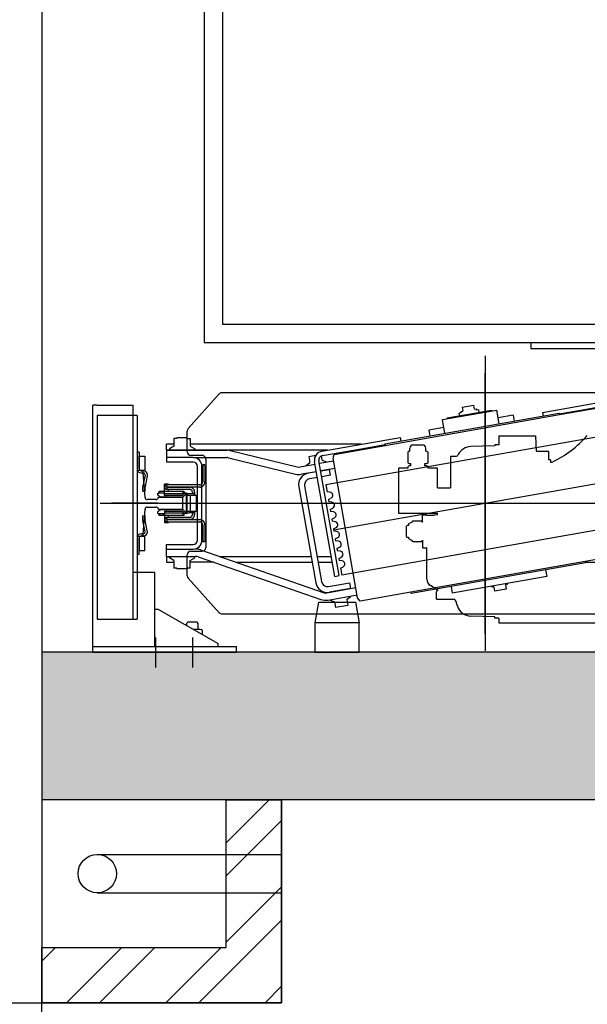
# Model space of a CAD drawing. Header units: millimetres. Extents: x 373037 to 682063, y 76092 to 274210.
# Tile 236 of 256: x 669846 to 670616, y 258030 to 259365. Entities that reach past the tile are written whole.
import ezdxf

# ---------------------------------------------------------------- set-up
doc = ezdxf.new("R2010")
doc.units = ezdxf.units.MM
doc.header["$LTSCALE"] = 100
doc.linetypes.add('ACDINTGL', pattern=[3, 2, -1])
doc.layers.add('PUDORYS', color=253, linetype='CONTINUOUS')

msp = doc.modelspace()

# ---------------------------------------------------------------- hatches: boundary and pattern name
at = {"layer": 'PUDORYS', "true_color": 0x939598}
h = msp.add_hatch(color=252, dxfattribs=at)
h.dxf.hatch_style = 1
h.paths.add_polyline_path([(671976.7, 258507.1), (669876.7, 258507.1), (669876.7, 258307.2), (671976.7, 258307.2)])

# ---------------------------------------------------------------- linework, layer by layer
at = {"layer": 'PUDORYS', "color": 252, "true_color": 0x939598}
for p, q in [((669876.6, 261357.2), (669876.6, 258107.2)), ((670096.6, 261127.2), (670096.6, 258927.2)), ((670121.6, 261102.2), (670121.6, 258952.2)), ((670121.6, 258952.2), (671771.6, 258952.2)), ((670096.6, 258927.2), (671771.6, 258927.2)), ((670539.6, 258926.5), (670539.6, 258919.2)), ((670539.6, 258919.2), (670872.1, 258919.2)), ((670477.6, 258909.2), (670477.6, 258509.2)), ((670117.1, 258857.5), (670074.9, 258810.6)), ((670834.4, 258859.2), (670120.9, 258859.2)), ((670555.4, 258832.5), (670661.8, 258851.3)), ((669951.6, 258842.2), (669945.6, 258842.2)), ((669945.6, 258515.2), (669945.6, 258842.2)), ((669951.6, 258842.2), (669999.6, 258842.2)), ((669999.6, 258842.2), (669999.6, 258615.2)), ((670446.5, 258839.6), (670462.3, 258842.4)), ((670446.5, 258839.6), (670447.5, 258833.9)), ((670463.3, 258836.7), (670462.3, 258842.4)), ((670578.3, 258829.5), (670647.2, 258841.6)), ((670607.6, 258835.7), (670662.8, 258845.4)), ((669951.6, 258828.2), (669951.6, 258552.2)), ((670005.6, 258828.2), (669951.6, 258828.2)), ((669999.6, 258828.2), (669999.6, 258552.2)), ((670005.6, 258828.2), (670005.6, 258552.2)), ((670341.6, 258789.8), (670577.9, 258831.4)), ((670341.9, 258787.8), (670578.3, 258829.5)), ((670420, 258822.9), (670492.9, 258835.7)), ((670426.3, 258824.5), (670425.9, 258823.9)), ((670486.4, 258835.1), (670426.3, 258824.5)), ((670445.3, 258831.9), (670442.4, 258831.4)), ((670443.1, 258827.4), (670442.4, 258831.4)), ((670445.1, 258833.5), (670447.5, 258833.9)), ((670445.3, 258831.9), (670445.1, 258833.5)), ((670463.3, 258836.7), (670465.7, 258837.1)), ((670466, 258835.6), (670465.7, 258837.1)), ((670469, 258836.1), (670466, 258835.6)), ((670469.7, 258832.1), (670469, 258836.1)), ((670486.4, 258835.1), (670487, 258834.7)), ((670492.9, 258835.7), (670493.5, 258835.3)), ((670496.7, 258817.1), (670493.5, 258835.3)), ((670515.5, 258828.5), (670495.3, 258825)), ((670515.5, 258828.5), (670516.9, 258820.7)), ((670555.4, 258832.5), (670556.3, 258827.6)), ((670577.9, 258831.4), (670578.3, 258829.5)), ((670578.1, 258830.4), (670607.6, 258835.7)), ((670421.4, 258812), (670401.2, 258808.4)), ((670419.6, 258822.3), (670420, 258822.9)), ((670422.8, 258804.1), (670419.6, 258822.3)), ((670059.7, 258797.2), (670059.7, 258798.2)), ((670073.6, 258798.2), (670059.7, 258798.2)), ((670073.6, 258779.2), (670073.6, 258807.2)), ((670073.6, 258797.2), (670073.6, 258798.2)), ((670256, 258779.7), (670362.4, 258798.5)), ((670672.2, 258806.7), (670261.5, 258734.3)), ((670362.4, 258798.5), (670363.2, 258793.6)), ((670401.2, 258808.4), (670402.6, 258800.5)), ((670045.6, 258781.2), (670045.6, 258789.2)), ((670055.6, 258789.2), (670045.6, 258789.2)), ((670055.6, 258786.5), (670049.4, 258782.9)), ((670055.6, 258797.2), (670055.6, 258786.5)), ((670059.7, 258797.2), (670055.6, 258797.2)), ((670073.6, 258797.2), (670077.6, 258797.2)), ((670077.6, 258797.2), (670077.6, 258786.5)), ((670309.4, 258789.2), (670077.6, 258789.2)), ((670077.6, 258786.5), (670083.9, 258782.9)), ((670273, 258775.6), (670341.9, 258787.8)), ((670312.2, 258783.6), (670341.7, 258788.8)), ((670341.6, 258789.8), (670341.9, 258787.8)), ((669999.6, 258778.2), (669999.6, 258630.2)), ((670008.6, 258778.4), (670005.6, 258778.4)), ((670008.6, 258778.4), (670008.6, 258755.9)), ((670008.6, 258772.9), (670016.1, 258772.9)), ((670008.6, 258755.9), (670008.6, 258772.9)), ((670016.1, 258772.9), (670016.1, 258763.4)), ((670045.6, 258781.2), (670045.6, 258765.2)), ((670264, 258781.2), (670045.6, 258781.2)), ((670045.6, 258781.2), (670127.2, 258781.2)), ((670081.6, 258771.2), (670045.6, 258771.2)), ((670081.6, 258771.2), (670045.6, 258771.2)), ((670049.4, 258782.9), (670049.4, 258781.2)), ((670093.6, 258774.2), (670078.6, 258774.2)), ((670081.6, 258771.2), (670127.2, 258771.2)), ((670083.9, 258782.9), (670083.9, 258781.2)), ((670132, 258780.6), (670222.6, 258758.5)), ((670238.5, 258772.6), (670247.9, 258774.3)), ((670238.5, 258772.6), (670239.9, 258764.7)), ((670256.6, 258767.7), (670255.6, 258773.4)), ((670257.1, 258773.8), (670312.2, 258783.6)), ((670271.4, 258770.3), (670273, 258775.6)), ((670016.1, 258763.4), (670016.1, 258753.9)), ((670081.6, 258765.2), (670045.6, 258765.2)), ((670087.6, 258709.2), (670087.6, 258759.2)), ((670093.6, 258709.2), (670093.6, 258759.2)), ((670094.6, 258761.2), (670094.6, 258738.2)), ((670097.6, 258761.2), (670094.6, 258761.2)), ((670097.6, 258761.2), (670097.6, 258738.2)), ((670098.6, 258769.2), (670098.6, 258649.2)), ((670129.6, 258770.9), (670220.2, 258748.8)), ((670247, 258762), (670226.7, 258758.4)), ((670235, 258760.6), (670239.9, 258764.7)), ((670235.1, 258759.9), (670235, 258760.6)), ((670273.7, 258610.2), (670246.3, 258765.8)), ((670279.6, 258611.3), (670252.2, 258766.9)), ((670272.1, 258766.4), (670252.9, 258763)), ((670256.6, 258767.7), (670262.6, 258765.5)), ((670262.7, 258764.8), (670262.6, 258765.5)), ((670304.7, 258581.2), (670271.4, 258770.3)), ((670016.1, 258753.9), (670009.6, 258753.9)), ((670011.1, 258753.4), (670014.1, 258753.4)), ((670011.1, 258750.4), (670014.1, 258750.4)), ((670016.5, 258747.2), (670013.5, 258732.7)), ((670019.4, 258746.3), (670016.4, 258731.8)), ((670248.7, 258752.1), (670228.4, 258748.6)), ((670248.7, 258752.1), (670237.9, 258750.1)), ((670245.7, 258751.5), (670245.7, 258751.6)), ((670273.8, 258756.6), (670254.6, 258753.2)), ((670254.6, 258753.1), (670266.4, 258755.2)), ((670255.7, 258753.3), (670255.6, 258753.4)), ((670267.8, 258747.3), (670256, 258745.2)), ((670267.8, 258747.3), (670266.4, 258755.2)), ((670042.6, 258719.6), (670042.6, 258735.1)), ((670048.1, 258735.1), (670042.6, 258735.1)), ((670043.2, 258731.8), (670043.1, 258731.5)), ((670043.1, 258731.5), (670043.1, 258731.2)), ((670043.1, 258731.2), (670043.1, 258730.9)), ((670043.4, 258732.4), (670043.2, 258732.1)), ((670043.2, 258732.1), (670043.2, 258731.8)), ((670043.5, 258732.7), (670043.4, 258732.4)), ((670043.6, 258732.9), (670043.5, 258732.7)), ((670043.8, 258733.1), (670043.6, 258732.9)), ((670044, 258733.4), (670043.8, 258733.1)), ((670044.2, 258733.5), (670044, 258733.4)), ((670044.4, 258733.7), (670044.2, 258733.5)), ((670044.7, 258733.9), (670044.4, 258733.7)), ((670045, 258734), (670044.7, 258733.9)), ((670045.2, 258734.1), (670045, 258734)), ((670045.6, 258734.2), (670045.2, 258734.1)), ((670045.9, 258734.3), (670045.6, 258734.2)), ((670046.1, 258734.3), (670045.9, 258734.3)), ((670046.1, 258731.3), (670046.1, 258734.3)), ((670090.6, 258734.3), (670046.1, 258734.3)), ((670046.1, 258731.3), (670046.1, 258731.2)), ((670090.6, 258731.3), (670046.1, 258731.3)), ((670046.1, 258731.2), (670046.1, 258728.2)), ((670046.1, 258731.2), (670076.6, 258731.2)), ((670048.1, 258734.3), (670048.1, 258735.1)), ((670048.1, 258731.2), (670048.1, 258731.3)), ((670077, 258731.2), (670076.6, 258731.2)), ((670077.3, 258731.1), (670077, 258731.2)), ((670077.7, 258731.1), (670077.3, 258731.1)), ((670078, 258731), (670077.7, 258731.1)), ((670078.4, 258730.9), (670078, 258731)), ((670090.6, 258734.3), (670091, 258734.3)), ((670090.6, 258731.3), (670091, 258731.3)), ((670091, 258734.3), (670091.5, 258734.3)), ((670091, 258731.3), (670091.4, 258731.3)), ((670091.4, 258731.3), (670091.7, 258731.3)), ((670091.5, 258734.3), (670091.8, 258734.4)), ((670091.7, 258731.3), (670092, 258731.4)), ((670091.8, 258734.4), (670092.2, 258734.6)), ((670092, 258731.4), (670092.3, 258731.4)), ((670092.2, 258734.6), (670092.5, 258734.7)), ((670092.3, 258731.4), (670092.7, 258731.6)), ((670092.5, 258734.7), (670092.9, 258735)), ((670092.7, 258731.6), (670093, 258731.7)), ((670092.9, 258735), (670093.1, 258735.1)), ((670093, 258731.7), (670093.3, 258731.8)), ((670093.1, 258735.1), (670093.5, 258735.4)), ((670093.3, 258731.8), (670093.7, 258732)), ((670093.5, 258735.4), (670093.7, 258735.7)), ((670093.7, 258735.7), (670093.9, 258736)), ((670093.7, 258732), (670093.9, 258732.1)), ((670093.9, 258736), (670094.1, 258736.4)), ((670093.9, 258732.1), (670094.3, 258732.2)), ((670094.1, 258736.4), (670094.3, 258736.7)), ((670094.3, 258736.7), (670094.5, 258737.1)), ((670094.3, 258732.2), (670094.5, 258732.5)), ((670094.5, 258737.4), (670094.6, 258737.9)), ((670094.5, 258737.1), (670094.5, 258737.4)), ((670094.5, 258732.5), (670094.8, 258732.7)), ((670094.6, 258737.9), (670094.6, 258738.2)), ((670094.8, 258732.7), (670095.1, 258732.8)), ((670095.1, 258732.8), (670095.3, 258733.1)), ((670095.3, 258733.1), (670095.6, 258733.3)), ((670095.6, 258733.3), (670095.8, 258733.5)), ((670095.8, 258733.5), (670096, 258733.8)), ((670096, 258733.8), (670096.2, 258734.1)), ((670096.2, 258734.1), (670096.4, 258734.3)), ((670096.4, 258734.3), (670096.6, 258734.6)), ((670096.6, 258734.6), (670096.7, 258735)), ((670096.7, 258735), (670096.9, 258735.2)), ((670096.9, 258735.2), (670097.1, 258735.5)), ((670097.1, 258735.5), (670097.2, 258735.8)), ((670097.2, 258735.8), (670097.3, 258736.2)), ((670097.3, 258736.2), (670097.4, 258736.5)), ((670097.4, 258736.5), (670097.5, 258736.8)), ((670097.5, 258737.5), (670097.6, 258737.9)), ((670097.5, 258737.2), (670097.5, 258737.5)), ((670097.5, 258736.8), (670097.5, 258737.2)), ((670097.6, 258737.9), (670097.6, 258738.2)), ((670224.9, 258731.6), (670247.8, 258601.6)), ((670232.8, 258733), (670255.7, 258603)), ((670250.1, 258744.2), (670239.3, 258742.3)), ((670261.5, 258734.3), (670263.2, 258724.7)), ((670013.4, 258725.4), (670016.3, 258726.1)), ((670033.6, 258723.1), (670035.6, 258723.1)), ((670033.6, 258720.8), (670033.6, 258723.1)), ((670033.6, 258720.8), (670033.7, 258720.5)), ((670033.7, 258720.5), (670033.8, 258720.2)), ((670033.8, 258720.2), (670033.9, 258720)), ((670033.9, 258720), (670034.1, 258719.9)), ((670038.4, 258717.5), (670034.1, 258719.9)), ((670035.6, 258725.7), (670042.6, 258725.7)), ((670035.6, 258723.1), (670035.6, 258725.7)), ((670042.6, 258723.1), (670035.6, 258723.1)), ((670039.7, 258717.5), (670039.9, 258717.7)), ((670039.9, 258717.7), (670040, 258717.8)), ((670040.3, 258718), (670040, 258717.8)), ((670040.6, 258718.1), (670040.3, 258718)), ((670040.9, 258718), (670040.6, 258718.1)), ((670041.3, 258717.8), (670040.9, 258718)), ((670041.3, 258717.8), (670041.4, 258717.7)), ((670041.4, 258717.7), (670041.6, 258717.5)), ((670042.6, 258725.7), (670067.6, 258725.7)), ((670042.6, 258722.5), (670067.6, 258722.5)), ((670067.6, 258719.6), (670042.6, 258719.6)), ((670043.1, 258730.9), (670043.2, 258730.5)), ((670043.2, 258730.5), (670043.2, 258730.3)), ((670043.2, 258730.3), (670043.4, 258730)), ((670043.4, 258730), (670043.5, 258729.8)), ((670043.5, 258729.8), (670043.6, 258729.5)), ((670043.6, 258729.5), (670043.8, 258729.2)), ((670043.8, 258729.2), (670044, 258729)), ((670044, 258729), (670044.2, 258728.9)), ((670044.2, 258728.9), (670044.4, 258728.7)), ((670044.4, 258728.7), (670044.7, 258728.5)), ((670044.6, 258719.6), (670044.6, 258717.4)), ((670044.7, 258728.5), (670045, 258728.4)), ((670045, 258728.4), (670045.2, 258728.3)), ((670045.2, 258728.3), (670045.6, 258728.3)), ((670045.6, 258728.3), (670045.9, 258728.2)), ((670045.9, 258728.2), (670046.1, 258728.2)), ((670046.1, 258728.2), (670076.6, 258728.2)), ((670048.1, 258725.7), (670048.1, 258728.2)), ((670067.6, 258725.7), (670069.6, 258725.7)), ((670067.6, 258725.7), (670067.6, 258719.6)), ((670069.6, 258723.1), (670067.6, 258723.1)), ((670067.6, 258722.4), (670070.6, 258722.4)), ((670067.6, 258717.4), (670071.8, 258721.5)), ((670069.6, 258723.1), (670069.6, 258725.7)), ((670073.6, 258720.1), (670069.6, 258723.1)), ((670071.6, 258723.1), (670069.6, 258723.1)), ((670072, 258723.1), (670071.6, 258723.1)), ((670072.4, 258723), (670072, 258723.1)), ((670072.8, 258722.8), (670072.4, 258723)), ((670072.6, 258697.4), (670072.6, 258720.9)), ((670073, 258722.6), (670072.8, 258722.8)), ((670073.3, 258722.3), (670073, 258722.6)), ((670073.5, 258721.9), (670073.3, 258722.3)), ((670076, 258722.2), (670073.4, 258722.2)), ((670073.5, 258721.5), (670073.5, 258721.9)), ((670073.6, 258721.1), (670073.5, 258721.5)), ((670073.6, 258720.1), (670073.6, 258721.1)), ((670073.6, 258698.2), (670073.6, 258720.1)), ((670073.6, 258720.1), (670085.6, 258720.1)), ((670083.6, 258722.2), (670076.1, 258722.2)), ((670077, 258728.2), (670076.6, 258728.2)), ((670077.4, 258728.1), (670077, 258728.2)), ((670077.8, 258728), (670077.4, 258728.1)), ((670078.1, 258727.8), (670077.8, 258728)), ((670078.5, 258727.6), (670078.1, 258727.8)), ((670078.1, 258698.2), (670078.1, 258720.1)), ((670078.7, 258730.8), (670078.4, 258730.9)), ((670078.8, 258727.5), (670078.5, 258727.6)), ((670079, 258730.7), (670078.7, 258730.8)), ((670079.2, 258727.2), (670078.8, 258727.5)), ((670079.4, 258730.6), (670079, 258730.7)), ((670079.5, 258727), (670079.2, 258727.2)), ((670079.6, 258730.5), (670079.4, 258730.6)), ((670079.7, 258726.7), (670079.5, 258727)), ((670080, 258730.3), (670079.6, 258730.5)), ((670079.9, 258726.4), (670079.7, 258726.7)), ((670080.2, 258726), (670079.9, 258726.4)), ((670080.3, 258730.1), (670080, 258730.3)), ((670080.3, 258725.7), (670080.2, 258726)), ((670080.5, 258729.9), (670080.3, 258730.1)), ((670080.4, 258725.3), (670080.3, 258725.7)), ((670080.5, 258725), (670080.4, 258725.3)), ((670080.8, 258729.8), (670080.5, 258729.9)), ((670080.6, 258724.5), (670080.5, 258725)), ((670080.6, 258724.1), (670080.6, 258724.5)), ((670080.6, 258724.1), (670080.6, 258723.1)), ((670080.6, 258722.2), (670080.6, 258723.1)), ((670081, 258729.6), (670080.8, 258729.8)), ((670081.3, 258729.3), (670081, 258729.6)), ((670081.6, 258729.1), (670081.3, 258729.3)), ((670081.8, 258728.9), (670081.6, 258729.1)), ((670082, 258728.6), (670081.8, 258728.9)), ((670082.2, 258728.3), (670082, 258728.6)), ((670082.5, 258728.1), (670082.2, 258728.3)), ((670082.6, 258727.8), (670082.5, 258728.1)), ((670082.8, 258727.5), (670082.6, 258727.8)), ((670082.9, 258727.2), (670082.8, 258727.5)), ((670083.1, 258726.8), (670082.9, 258727.2)), ((670083.2, 258726.6), (670083.1, 258726.8)), ((670083.3, 258726.2), (670083.2, 258726.6)), ((670083.4, 258725.9), (670083.3, 258726.2)), ((670083.4, 258725.5), (670083.4, 258725.9)), ((670083.5, 258725.3), (670083.4, 258725.5)), ((670083.6, 258724.9), (670083.5, 258725.3)), ((670083.6, 258724.5), (670083.6, 258724.9)), ((670083.6, 258724.1), (670083.6, 258724.5)), ((670083.6, 258724.1), (670083.6, 258723.1)), ((670083.6, 258723.1), (670083.6, 258722.2)), ((670083.6, 258722.2), (670083.6, 258720.1)), ((670085.6, 258720.1), (670085.6, 258698.2)), ((670267.1, 258724.2), (670263.2, 258724.7)), ((669955.6, 258709.2), (670999.6, 258709.2)), ((670033.2, 258709.2), (669971, 258709.2)), ((670038.4, 258717.5), (670038.6, 258717.4)), ((670038.6, 258717.4), (670038.9, 258717.4)), ((670039.1, 258717.4), (670038.9, 258717.4)), ((670039.1, 258717.4), (670039.4, 258717.4)), ((670039.4, 258717.4), (670039.7, 258717.5)), ((670041.6, 258717.5), (670041.8, 258717.4)), ((670041.8, 258717.4), (670042.1, 258717.4)), ((670067.6, 258717.4), (670042.1, 258717.4)), ((670067.6, 258700.9), (670067.6, 258717.4)), ((670087.6, 258659.2), (670087.6, 258709.2)), ((670093.6, 258659.2), (670093.6, 258709.2)), ((670265, 258714.3), (670268.5, 258716.1)), ((670265, 258714.3), (670265.5, 258711.4)), ((670269.5, 258710.9), (670265.5, 258711.4)), ((670013.4, 258692.9), (670016.3, 258692.2)), ((670033.7, 258697.8), (670033.6, 258697.6)), ((670033.6, 258695.2), (670033.6, 258697.6)), ((670033.6, 258695.2), (670035.6, 258695.2)), ((670033.8, 258698.1), (670033.7, 258697.8)), ((670033.9, 258698.3), (670033.8, 258698.1)), ((670034.1, 258698.4), (670033.9, 258698.3)), ((670034.1, 258698.4), (670038.4, 258700.7)), ((670035.6, 258695.2), (670042.6, 258695.2)), ((670035.6, 258692.6), (670035.6, 258695.2)), ((670042.6, 258692.6), (670035.6, 258692.6)), ((670036.7, 258692.6), (670036.7, 258695.2)), ((670038.6, 258700.9), (670038.4, 258700.7)), ((670038.9, 258700.9), (670038.6, 258700.9)), ((670038.9, 258700.9), (670039.1, 258700.9)), ((670039.4, 258700.9), (670039.1, 258700.9)), ((670039.7, 258700.8), (670039.4, 258700.9)), ((670039.9, 258700.6), (670039.7, 258700.8)), ((670040, 258700.5), (670039.9, 258700.6)), ((670040.3, 258700.2), (670040, 258700.5)), ((670040.6, 258700.1), (670040.3, 258700.2)), ((670040.9, 258700.2), (670040.6, 258700.1)), ((670041.3, 258700.5), (670040.9, 258700.2)), ((670041.4, 258700.6), (670041.3, 258700.5)), ((670041.6, 258700.8), (670041.4, 258700.6)), ((670041.5, 258692.6), (670041.5, 258695.2)), ((670041.8, 258700.9), (670041.6, 258700.8)), ((670042.1, 258700.9), (670041.8, 258700.9)), ((670042.1, 258700.9), (670067.6, 258700.9)), ((670042.6, 258698.6), (670067.6, 258698.6)), ((670042.6, 258698.6), (670042.6, 258683.2)), ((670067.6, 258695.7), (670042.6, 258695.7)), ((670067.6, 258692.6), (670042.6, 258692.6)), ((670044.6, 258700.9), (670044.6, 258698.6)), ((670048.1, 258690.1), (670048.1, 258692.6)), ((670071.8, 258696.8), (670067.6, 258700.9)), ((670067.6, 258698.6), (670067.6, 258692.6)), ((670070.6, 258695.9), (670067.6, 258695.9)), ((670067.6, 258695.2), (670069.6, 258695.2)), ((670069.6, 258692.6), (670067.6, 258692.6)), ((670069.6, 258695.2), (670073.6, 258698.2)), ((670071.6, 258695.2), (670069.6, 258695.2)), ((670069.6, 258692.6), (670069.6, 258695.2)), ((670071.6, 258695.2), (670072, 258695.2)), ((670072, 258695.2), (670072.4, 258695.3)), ((670072.4, 258695.3), (670072.8, 258695.5)), ((670072.8, 258695.5), (670073, 258695.7)), ((670073, 258695.7), (670073.3, 258696.1)), ((670073.3, 258696.1), (670073.5, 258696.4)), ((670073.4, 258696.1), (670076, 258696.1)), ((670073.5, 258696.8), (670073.6, 258697.1)), ((670073.5, 258696.4), (670073.5, 258696.8)), ((670073.6, 258697.1), (670073.6, 258698.2)), ((670085.6, 258698.2), (670073.6, 258698.2)), ((670083.6, 258696.1), (670076.1, 258696.1)), ((670078.8, 258690.9), (670079.2, 258691)), ((670079.2, 258691), (670079.5, 258691.3)), ((670079.5, 258691.3), (670079.7, 258691.6)), ((670079.7, 258691.6), (670079.9, 258691.9)), ((670079.9, 258691.9), (670080.2, 258692.3)), ((670080.2, 258692.3), (670080.3, 258692.6)), ((670080.3, 258692.6), (670080.4, 258693)), ((670080.4, 258693), (670080.5, 258693.3)), ((670080.5, 258693.3), (670080.6, 258693.8)), ((670080.6, 258695.2), (670080.6, 258696.1)), ((670080.6, 258695.2), (670080.6, 258694.1)), ((670080.6, 258693.8), (670080.6, 258694.1)), ((670082.8, 258690.9), (670082.9, 258691.1)), ((670082.9, 258691.1), (670083.1, 258691.4)), ((670083.1, 258691.4), (670083.2, 258691.7)), ((670083.2, 258691.7), (670083.3, 258692.1)), ((670083.3, 258692.1), (670083.4, 258692.4)), ((670083.4, 258692.7), (670083.5, 258693.1)), ((670083.4, 258692.4), (670083.4, 258692.7)), ((670083.5, 258693.1), (670083.6, 258693.4)), ((670083.6, 258698.2), (670083.6, 258696.1)), ((670083.6, 258696.1), (670083.6, 258695.2)), ((670083.6, 258695.2), (670083.6, 258694.1)), ((670083.6, 258693.8), (670083.6, 258694.1)), ((670083.6, 258693.4), (670083.6, 258693.8)), ((670267.4, 258701), (670270.9, 258702.8)), ((670267.4, 258701), (670267.9, 258698.1)), ((670271.8, 258697.6), (670267.9, 258698.1)), ((670016.5, 258671.1), (670013.5, 258685.6)), ((670019.4, 258672), (670016.4, 258686.5)), ((670042.6, 258683.2), (670048.1, 258683.2)), ((670043.2, 258687.7), (670043.1, 258687.4)), ((670043.1, 258687.4), (670043.1, 258687.1)), ((670043.1, 258687.1), (670043.1, 258686.8)), ((670043.1, 258686.8), (670043.2, 258686.4)), ((670043.4, 258688.3), (670043.2, 258688)), ((670043.2, 258688), (670043.2, 258687.7)), ((670043.2, 258686.4), (670043.2, 258686.2)), ((670043.2, 258686.2), (670043.4, 258685.9)), ((670043.5, 258688.6), (670043.4, 258688.3)), ((670043.4, 258685.9), (670043.5, 258685.6)), ((670043.6, 258688.8), (670043.5, 258688.6)), ((670043.5, 258685.6), (670043.6, 258685.4)), ((670043.8, 258689), (670043.6, 258688.8)), ((670043.6, 258685.4), (670043.8, 258685.1)), ((670044, 258689.3), (670043.8, 258689)), ((670043.8, 258685.1), (670044, 258684.9)), ((670044.2, 258689.4), (670044, 258689.3)), ((670044, 258684.9), (670044.2, 258684.8)), ((670044.4, 258689.6), (670044.2, 258689.4)), ((670044.2, 258684.8), (670044.4, 258684.6)), ((670044.7, 258689.8), (670044.4, 258689.6)), ((670044.4, 258684.6), (670044.7, 258684.4)), ((670045, 258689.9), (670044.7, 258689.8)), ((670044.7, 258684.4), (670045, 258684.3)), ((670045.2, 258690), (670045, 258689.9)), ((670045, 258684.3), (670045.2, 258684.1)), ((670045.6, 258690.1), (670045.2, 258690)), ((670045.2, 258684.1), (670045.6, 258684.1)), ((670045.9, 258690.1), (670045.6, 258690.1)), ((670045.6, 258684.1), (670045.9, 258684.1)), ((670046.1, 258690.1), (670045.9, 258690.1)), ((670045.9, 258684.1), (670046.1, 258684.1)), ((670076.6, 258690.1), (670046.1, 258690.1)), ((670046.1, 258687.1), (670046.1, 258690.1)), ((670046.1, 258687.1), (670046.1, 258687.1)), ((670046.1, 258687.1), (670090.6, 258687.1)), ((670076.6, 258687.1), (670046.1, 258687.1)), ((670046.1, 258687.1), (670046.1, 258684.1)), ((670046.1, 258684.1), (670090.6, 258684.1)), ((670048.1, 258687.1), (670048.1, 258687.1)), ((670048.1, 258683.2), (670048.1, 258684.1)), ((670076.6, 258690.1), (670077, 258690.1)), ((670076.6, 258687.1), (670077, 258687.1)), ((670077, 258690.1), (670077.4, 258690.2)), ((670077, 258687.1), (670077.3, 258687.1)), ((670077.3, 258687.1), (670077.7, 258687.2)), ((670077.4, 258690.2), (670077.8, 258690.3)), ((670077.7, 258687.2), (670078, 258687.3)), ((670077.8, 258690.3), (670078.1, 258690.5)), ((670078, 258687.3), (670078.4, 258687.3)), ((670078.1, 258690.5), (670078.5, 258690.6)), ((670078.4, 258687.3), (670078.7, 258687.5)), ((670078.5, 258690.6), (670078.8, 258690.9)), ((670078.7, 258687.5), (670079, 258687.6)), ((670079, 258687.6), (670079.4, 258687.7)), ((670079.4, 258687.7), (670079.6, 258687.9)), ((670079.6, 258687.9), (670080, 258688)), ((670080, 258688), (670080.3, 258688.1)), ((670080.3, 258688.1), (670080.5, 258688.4)), ((670080.5, 258688.4), (670080.8, 258688.6)), ((670080.8, 258688.6), (670081, 258688.7)), ((670081, 258688.7), (670081.3, 258689)), ((670081.3, 258689), (670081.6, 258689.2)), ((670081.6, 258689.2), (670081.8, 258689.4)), ((670081.8, 258689.4), (670082, 258689.7)), ((670082, 258689.7), (670082.2, 258690)), ((670082.2, 258690), (670082.5, 258690.2)), ((670082.5, 258690.2), (670082.6, 258690.5)), ((670082.6, 258690.5), (670082.8, 258690.9)), ((670091, 258687.1), (670090.6, 258687.1)), ((670091, 258684.1), (670090.6, 258684.1)), ((670091.4, 258687), (670091, 258687.1)), ((670091.5, 258684), (670091, 258684.1)), ((670091.7, 258687), (670091.4, 258687)), ((670091.8, 258683.9), (670091.5, 258684)), ((670092, 258686.9), (670091.7, 258687)), ((670092.2, 258683.7), (670091.8, 258683.9)), ((670092.3, 258686.8), (670092, 258686.9)), ((670092.5, 258683.5), (670092.2, 258683.7)), ((670092.7, 258686.7), (670092.3, 258686.8)), ((670092.9, 258683.4), (670092.5, 258683.5)), ((670093, 258686.6), (670092.7, 258686.7)), ((670093.1, 258683.1), (670092.9, 258683.4)), ((670093.3, 258686.5), (670093, 258686.6)), ((670093.5, 258682.9), (670093.1, 258683.1)), ((670093.7, 258686.4), (670093.3, 258686.5)), ((670093.7, 258682.6), (670093.5, 258682.9)), ((670093.9, 258686.2), (670093.7, 258686.4)), ((670093.9, 258682.3), (670093.7, 258682.6)), ((670094.3, 258686), (670093.9, 258686.2)), ((670094.1, 258681.9), (670093.9, 258682.3)), ((670094.3, 258681.6), (670094.1, 258681.9)), ((670094.5, 258685.8), (670094.3, 258686)), ((670094.5, 258681.2), (670094.3, 258681.6)), ((670094.8, 258685.6), (670094.5, 258685.8)), ((670094.5, 258680.9), (670094.5, 258681.2)), ((670094.6, 258680.4), (670094.5, 258680.9)), ((670094.6, 258680), (670094.6, 258680.4)), ((670094.6, 258680), (670094.6, 258657.2)), ((670095.1, 258685.5), (670094.8, 258685.6)), ((670095.3, 258685.2), (670095.1, 258685.5)), ((670095.6, 258685), (670095.3, 258685.2)), ((670095.8, 258684.8), (670095.6, 258685)), ((670096, 258684.5), (670095.8, 258684.8)), ((670096.2, 258684.2), (670096, 258684.5)), ((670096.4, 258684), (670096.2, 258684.2)), ((670096.6, 258683.7), (670096.4, 258684)), ((670096.7, 258683.4), (670096.6, 258683.7)), ((670096.9, 258683.1), (670096.7, 258683.4)), ((670097.1, 258682.7), (670096.9, 258683.1)), ((670097.2, 258682.5), (670097.1, 258682.7)), ((670097.3, 258682.1), (670097.2, 258682.5)), ((670097.4, 258681.8), (670097.3, 258682.1)), ((670097.5, 258681.4), (670097.4, 258681.8)), ((670097.5, 258681.1), (670097.5, 258681.4)), ((670097.5, 258680.8), (670097.5, 258681.1)), ((670097.6, 258680.4), (670097.5, 258680.8)), ((670097.6, 258680), (670097.6, 258680.4)), ((670097.6, 258680), (670097.6, 258657.2)), ((670269.7, 258687.7), (670273.2, 258689.5)), ((670269.7, 258687.7), (670270.2, 258684.8)), ((670274.2, 258684.3), (670270.2, 258684.8)), ((670693.8, 258684.1), (670283.1, 258611.7)), ((670016.1, 258664.4), (670009.6, 258664.4)), ((670011.1, 258667.9), (670014.1, 258667.9)), ((670011.1, 258664.9), (670014.1, 258664.9)), ((670016.1, 258654.9), (670016.1, 258664.4)), ((670272.1, 258674.4), (670275.6, 258676.2)), ((670272.1, 258674.4), (670272.6, 258671.5)), ((670276.5, 258671), (670272.6, 258671.5)), ((670008.6, 258639.9), (670008.6, 258662.4)), ((670008.6, 258662.4), (670008.6, 258645.4)), ((670016.1, 258645.4), (670016.1, 258654.9)), ((670045.6, 258637.2), (670045.6, 258653.2)), ((670045.6, 258653.2), (670081.6, 258653.2)), ((670097.6, 258657.2), (670094.6, 258657.2)), ((670274.4, 258661.1), (670277.9, 258662.9)), ((670274.4, 258661.1), (670274.9, 258658.2)), ((670278.8, 258657.7), (670274.9, 258658.2)), ((670008.6, 258639.9), (670005.6, 258639.9)), ((670008.6, 258645.4), (670016.1, 258645.4)), ((670045.6, 258647.2), (670081.6, 258647.2)), ((670073.6, 258611.1), (670073.6, 258639.2)), ((670078.6, 258644.2), (670093.6, 258644.2)), ((670091.5, 258646.1), (670258, 258588.4)), ((670276.7, 258647.8), (670280.3, 258649.6)), ((670276.7, 258647.8), (670277.2, 258644.9)), ((670281.2, 258644.4), (670277.2, 258644.9)), ((670682.3, 258642.7), (670613.4, 258630.5)), ((670045.6, 258637.2), (670045.6, 258629.2)), ((670045.6, 258637.2), (670085, 258637.2)), ((670045.6, 258629.2), (670055.6, 258629.2)), ((670049.4, 258635.4), (670049.4, 258637.2)), ((670055.6, 258631.8), (670049.4, 258635.4)), ((670055.6, 258631.8), (670055.6, 258621.2)), ((670077.6, 258631.8), (670083.9, 258635.4)), ((670077.6, 258621.2), (670077.6, 258631.8)), ((670109.7, 258629.2), (670077.6, 258629.2)), ((670083.9, 258635.4), (670083.9, 258637.2)), ((670088.2, 258636.6), (670254.7, 258578.9)), ((670117.2, 258637.2), (670241.6, 258637.2)), ((670140.3, 258629.2), (670243, 258629.2)), ((670249.7, 258637.2), (670269, 258637.2)), ((670251.1, 258629.2), (670270.4, 258629.2)), ((670279.1, 258634.5), (670282.6, 258636.3)), ((670279.1, 258634.5), (670279.6, 258631.6)), ((670283.5, 258631.1), (670279.6, 258631.6)), ((670613.4, 258630.5), (670377, 258588.9)), ((670613.7, 258628.6), (670377.3, 258586.9)), ((670613.7, 258628.6), (670613.4, 258630.5)), ((670613.6, 258629.2), (670877.6, 258629.2)), ((670029.6, 258615.2), (669999.6, 258615.2)), ((670029.6, 258565.2), (670029.6, 258615.2)), ((670059.7, 258621.2), (670055.6, 258621.2)), ((670059.7, 258621.2), (670059.7, 258620.2)), ((670073.6, 258620.2), (670059.7, 258620.2)), ((670073.6, 258621.2), (670073.6, 258620.2)), ((670077.6, 258621.2), (670073.6, 258621.2)), ((670273.7, 258610.2), (670279.6, 258611.3)), ((670281.4, 258621.2), (670285, 258623)), ((670281.4, 258621.2), (670283.1, 258611.7)), ((670559.5, 258619), (670561.1, 258610.1)), ((670074.9, 258607.7), (670117.1, 258560.8)), ((670265, 258596.5), (670293.5, 258601.5)), ((670293.5, 258601.5), (670294.9, 258593.7)), ((670561.1, 258610.1), (670433.1, 258587.6)), ((670507.7, 258599.1), (670505.2, 258598.7)), ((670505.2, 258598.7), (670506.3, 258593)), ((670507.4, 258600.7), (670507.7, 258599.1)), ((670263, 258588), (670302.3, 258594.9)), ((670264.8, 258578.1), (670304.1, 258585)), ((670294.9, 258593.7), (670266.4, 258588.6)), ((670284.2, 258591.7), (670284.1, 258591.8)), ((670377, 258588.9), (670308.1, 258576.7)), ((670377.3, 258586.9), (670377, 258588.9)), ((670431.5, 258596.4), (670433.1, 258587.6)), ((670486.7, 258597), (670487, 258595.5)), ((670489.5, 258595.9), (670487, 258595.5)), ((670489.5, 258595.9), (670490.5, 258590.2)), ((670506.3, 258593), (670490.5, 258590.2)), ((670267.3, 258577.8), (670267.1, 258578.5)), ((670267.3, 258577.8), (670273.2, 258575.6)), ((670273.2, 258575.6), (670274.6, 258567.8)), ((670290, 258578.6), (670294.8, 258582.7)), ((670290, 258578.6), (670291.4, 258570.7)), ((670294.8, 258582.7), (670294.7, 258583.4)), ((670308.1, 258576.7), (670304.7, 258581.2)), ((670029.6, 258515.2), (670029.6, 258565.2)), ((670034.6, 258565.2), (670029.8, 258565.2)), ((670034.6, 258565.2), (670115.6, 258519.2)), ((670120.9, 258559.2), (670834.4, 258559.2)), ((670291.4, 258570.7), (670274.6, 258567.8)), ((669951.6, 258552.2), (670005.6, 258552.2)), ((670074.2, 258548), (670072.6, 258546.4)), ((670072.6, 258546.4), (670072.6, 258543.6)), ((670080.6, 258548), (670074.2, 258548)), ((670087, 258548), (670080.6, 258548)), ((670088.6, 258546.4), (670087, 258548)), ((670088.6, 258538.2), (670088.6, 258546.4)), ((670088.6, 258538.2), (670082.2, 258538.2)), ((670091, 258538.2), (670088.6, 258538.2)), ((670094.5, 258531.2), (670094.5, 258536.9)), ((670030.6, 258527.5), (670030.6, 258486.8)), ((670080.6, 258527.5), (670080.6, 258486.8)), ((670115.6, 258515.2), (670115.6, 258519.2)), ((671976.6, 258507.2), (669876.6, 258507.2)), ((669945.6, 258515.2), (670029.6, 258515.2)), ((669945.6, 258507.2), (669945.6, 258515.2)), ((669945.6, 258515.2), (670085.6, 258515.2)), ((669945.6, 258507.2), (670140.6, 258507.2)), ((670019.6, 258515.2), (670115.6, 258515.2)), ((670085.6, 258515.2), (670140.6, 258515.2)), ((670140.6, 258507.2), (670140.6, 258515.2)), ((669876.6, 258360.1), (669876.6, 258032.2)), ((671976.6, 258307.2), (669876.6, 258307.2)), ((670126.6, 258307.2), (670201.6, 258307.2)), ((670126.6, 258107.2), (670126.6, 258307.2)), ((670201.6, 258307.2), (670201.6, 258032.2)), ((670201.6, 258032.2), (670201.6, 258307.2)), ((669951.6, 258233.2), (670126.6, 258233.2)), ((669951.6, 258181.2), (670126.6, 258181.2)), ((669876.6, 258032.2), (669876.6, 258107.2)), ((669876.6, 258107.2), (670126.6, 258107.2)), ((669726.6, 258032.2), (669876.6, 258032.2)), ((670201.6, 258032.2), (669876.6, 258032.2)), ((669876.6, 258032.2), (670201.6, 258032.2))]:
    msp.add_line(p, q, dxfattribs=at)
at = {"layer": 'PUDORYS', "color": 252, "ltscale": 0.33, "true_color": 0x939598}
for p, q in [((670477.6, 258532.6), (670477.6, 258885.7)), ((670683, 258745.4), (670272.3, 258673)), ((670067.6, 258709.2), (670887.6, 258709.2))]:
    msp.add_line(p, q, dxfattribs=at)
at = {"layer": 'PUDORYS', "color": 252, "ltscale": 0.25, "true_color": 0x939598}
for p, q in [((670496.1, 258800.9), (670496.1, 258788.7)), ((670496.1, 258800.9), (670546.1, 258800.9)), ((670546.1, 258800.9), (670546.7, 258780.1)), ((670392.9, 258788.2), (670379.8, 258788.2)), ((670490.7, 258787.2), (670458.3, 258786.1)), ((670490.7, 258788.7), (670490.7, 258787.2)), ((670496.1, 258788.7), (670490.7, 258788.7)), ((670372.6, 258778.5), (670372.6, 258764.3)), ((670375.6, 258779.7), (670375.6, 258784)), ((670397.1, 258779.7), (670397.1, 258784)), ((670400.1, 258778.5), (670400.1, 258764.3)), ((670430.7, 258773.2), (670438.4, 258773.2)), ((670430.7, 258773.2), (670430.7, 258730.1)), ((670546.7, 258780.1), (670562.9, 258780.1)), ((670563.4, 258779.6), (670563.4, 258768.1)), ((670372.6, 258758.8), (670372.6, 258756.9)), ((670377, 258760), (670377, 258763.1)), ((670395.7, 258760), (670395.7, 258763.1)), ((670400.1, 258758.8), (670400.1, 258756.9)), ((670566.4, 258768.1), (670563.4, 258768.1)), ((670566.4, 258768.1), (670566.4, 258765.1)), ((670566.4, 258765.1), (670568.4, 258765.1)), ((670372.6, 258756.9), (670359.9, 258756.9)), ((670359.9, 258756.9), (670359.9, 258695.9)), ((670412.9, 258756.9), (670400.1, 258756.9)), ((670412.9, 258730.1), (670412.9, 258756.9)), ((670412.9, 258730.1), (670430.7, 258730.1)), ((670426.6, 258730.1), (670430.7, 258730.1)), ((670359.9, 258695.9), (670412.9, 258695.9)), ((670392.7, 258693.2), (670393.2, 258693.7)), ((670392.7, 258683.2), (670392.7, 258693.2)), ((670393.2, 258693.7), (670398.2, 258693.7)), ((670398.2, 258693.7), (670398.7, 258693.2)), ((670398.7, 258692.6), (670398.7, 258693.2)), ((670408.7, 258692.6), (670398.7, 258692.6)), ((670408.7, 258693.8), (670412.9, 258693.9)), ((670408.7, 258692.6), (670408.7, 258693.8)), ((670412.9, 258693.9), (670412.9, 258695.9)), ((670371.9, 258679.2), (670370.7, 258678)), ((670371.9, 258679.2), (670370.7, 258678)), ((670371.9, 258679.2), (670370.7, 258678)), ((670371.9, 258679.2), (670370.7, 258678)), ((670371.9, 258679.2), (670370.7, 258678)), ((670371.9, 258679.2), (670370.7, 258678)), ((670370.7, 258678), (670370.7, 258664.4)), ((670370.7, 258678), (670370.7, 258664.4)), ((670370.7, 258678), (670370.7, 258664.4)), ((670370.7, 258678), (670370.7, 258664.4)), ((670370.7, 258678), (670370.7, 258664.4)), ((670370.7, 258678), (670370.7, 258675.8)), ((670373.9, 258679.2), (670371.9, 258679.2)), ((670373.9, 258679.2), (670371.9, 258679.2)), ((670373.9, 258679.2), (670371.9, 258679.2)), ((670373.9, 258679.2), (670371.9, 258679.2)), ((670373.9, 258679.2), (670371.9, 258679.2)), ((670373.9, 258679.2), (670371.9, 258679.2)), ((670377.9, 258683.2), (670373.9, 258681.6)), ((670377.9, 258683.2), (670373.9, 258681.6)), ((670377.9, 258683.2), (670373.9, 258681.6)), ((670377.9, 258683.2), (670373.9, 258681.6)), ((670377.9, 258683.2), (670373.9, 258681.6)), ((670377.9, 258683.2), (670373.9, 258681.6)), ((670377.9, 258683.2), (670373.9, 258681.6)), ((670373.9, 258681.6), (670373.9, 258679.2)), ((670373.9, 258681.6), (670373.9, 258679.2)), ((670373.9, 258681.6), (670373.9, 258679.2)), ((670373.9, 258681.6), (670373.9, 258679.2)), ((670373.9, 258681.6), (670373.9, 258679.2)), ((670373.9, 258681.6), (670373.9, 258679.2)), ((670373.9, 258681.6), (670373.9, 258679.2)), ((670379, 258685), (670377.9, 258683.2)), ((670379, 258685), (670377.9, 258683.2)), ((670379, 258685), (670377.9, 258683.2)), ((670379, 258685), (670377.9, 258683.2)), ((670379, 258685), (670377.9, 258683.2)), ((670379, 258685), (670377.9, 258683.2)), ((670379, 258685), (670377.9, 258683.2)), ((670391.6, 258685), (670379, 258685)), ((670391.6, 258685), (670379, 258685)), ((670391.6, 258685), (670379, 258685)), ((670391.6, 258685), (670379, 258685)), ((670391.6, 258685), (670379, 258685)), ((670391.6, 258685), (670379, 258685)), ((670391.6, 258685), (670379, 258685)), ((670392.7, 258683.2), (670391.6, 258685)), ((670392.7, 258683.2), (670391.6, 258685)), ((670392.7, 258683.2), (670391.6, 258685)), ((670392.7, 258683.2), (670391.6, 258685)), ((670392.7, 258683.2), (670391.6, 258685)), ((670392.7, 258683.2), (670391.6, 258685)), ((670392.7, 258683.2), (670391.6, 258685)), ((670370.7, 258664.4), (670371.9, 258663.2)), ((670370.7, 258664.4), (670371.9, 258663.2)), ((670370.7, 258664.4), (670371.9, 258663.2)), ((670370.7, 258664.4), (670371.9, 258663.2)), ((670370.7, 258664.4), (670371.9, 258663.2)), ((670371.9, 258663.2), (670373.9, 258663.2)), ((670371.9, 258663.2), (670373.9, 258663.2)), ((670371.9, 258663.2), (670373.9, 258663.2)), ((670371.9, 258663.2), (670373.9, 258663.2)), ((670371.9, 258663.2), (670373.9, 258663.2)), ((670373.9, 258663.2), (670373.9, 258661.5)), ((670373.9, 258663.2), (670373.9, 258661.5)), ((670373.9, 258663.2), (670373.9, 258661.5)), ((670373.9, 258663.2), (670373.9, 258661.5)), ((670373.9, 258663.2), (670373.9, 258661.5)), ((670373.9, 258661.5), (670377.9, 258659.2)), ((670373.9, 258661.5), (670377.9, 258659.2)), ((670373.9, 258661.5), (670377.9, 258659.2)), ((670373.9, 258661.5), (670377.9, 258659.2)), ((670373.9, 258661.5), (670377.9, 258659.2)), ((670377.9, 258659.2), (670379, 258657.3)), ((670377.9, 258659.2), (670379, 258657.3)), ((670377.9, 258659.2), (670379, 258657.3)), ((670377.9, 258659.2), (670379, 258657.3)), ((670377.9, 258659.2), (670379, 258657.3)), ((670379, 258657.3), (670391.6, 258657.3)), ((670379, 258657.3), (670391.6, 258657.3)), ((670379, 258657.3), (670391.6, 258657.3)), ((670379, 258657.3), (670391.6, 258657.3)), ((670379, 258657.3), (670391.6, 258657.3)), ((670391.6, 258657.3), (670392.7, 258659.2)), ((670391.6, 258657.3), (670392.7, 258659.2)), ((670391.6, 258657.3), (670392.7, 258659.2)), ((670391.6, 258657.3), (670392.7, 258659.2)), ((670391.6, 258657.3), (670392.7, 258659.2)), ((670392.7, 258659.2), (670392.7, 258649.5)), ((670392.7, 258649.2), (670393.2, 258648.7)), ((670393.2, 258648.7), (670398.2, 258648.7)), ((670398.2, 258648.7), (670398.7, 258649.2)), ((670398.7, 258606.2), (670398.7, 258649.2)), ((670413.7, 258591.2), (670403.3, 258597.7)), ((670411.7, 258579.2), (670411.7, 258589.2)), ((670411.7, 258579.2), (670411.7, 258589.2)), ((670251.6, 258575.2), (670246.6, 258547.2)), ((670251.6, 258575.2), (670301.6, 258575.2)), ((670301.6, 258575.2), (670306.6, 258547.2)), ((670411.7, 258579.2), (670434.9, 258579.2)), ((670437.7, 258577.1), (670437.7, 258577.1)), ((670440, 258570), (670437.7, 258577.1)), ((670306.6, 258547.2), (670246.6, 258547.2)), ((670246.6, 258547.2), (670246.6, 258507.2)), ((670306.6, 258507.2), (670306.6, 258547.2)), ((670490.7, 258555.1), (670458.3, 258556.2)), ((670490.7, 258555.1), (670458.3, 258556.2)), ((670490.7, 258553.7), (670490.7, 258555.1)), ((670490.7, 258553.7), (670490.7, 258555.1)), ((670496.1, 258553.7), (670490.7, 258553.7)), ((670496.1, 258553.7), (670496.1, 258547.2)), ((670496.1, 258547.2), (671583.1, 258547.2)), ((670246.6, 258507.2), (670306.6, 258507.2))]:
    msp.add_line(p, q, dxfattribs=at)
at = {"layer": 'PUDORYS', "color": 252, "ltscale": 3, "true_color": 0x939598}
for p, q in [((670010.9, 258753.7), (670005.6, 258753.7)), ((670005.6, 258753.7), (670005.6, 258664.7)), ((670016.4, 258716.9), (670013.8, 258750.9)), ((670031.2, 258714.2), (670019.4, 258714.2)), ((670067.6, 258717.1), (670034.2, 258717.1)), ((670067.6, 258701.2), (670067.6, 258717.1)), ((670013.8, 258667.4), (670016.4, 258701.4)), ((670019.4, 258704.2), (670031.2, 258704.2)), ((670034.2, 258701.2), (670067.6, 258701.2)), ((670005.6, 258664.7), (670010.9, 258664.7))]:
    msp.add_line(p, q, dxfattribs=at)
at = {"layer": 'PUDORYS', "color": 252, "linetype": 'Continuous', "ltscale": 300, "true_color": 0x939598}
for p, q in [((670126.6, 258248.9), (670184.9, 258307.2)), ((670126.6, 258204), (670201.6, 258279)), ((670126.6, 258114.2), (670201.6, 258189.2)), ((670089.5, 258032.2), (670201.6, 258144.3)), ((669876.6, 258088.7), (669895.1, 258107.2)), ((669909.9, 258032.2), (669984.9, 258107.2)), ((669954.8, 258032.2), (670029.8, 258107.2)), ((670044.6, 258032.2), (670119.6, 258107.2)), ((670179.3, 258032.2), (670201.6, 258054.5))]:
    msp.add_line(p, q, dxfattribs=at)
at = {"layer": 'PUDORYS', "color": 252, "linetype": 'ACDINTGL', "ltscale": 10, "true_color": 0x939598}
for p, q in [((670126.6, 258233.2), (670201.6, 258233.2)), ((670126.6, 258181.2), (670201.6, 258181.2))]:
    msp.add_line(p, q, dxfattribs=at)
at = {"layer": 'PUDORYS', "color": 252, "ltscale": 10, "true_color": 0x939598}
msp.add_line((669876.6, 256832.2), (669876.6, 258032.2), dxfattribs=at)
at = {"layer": 'PUDORYS', "color": 252, "true_color": 0x939598}
msp.add_circle((669951.6, 258207.2), 26, dxfattribs=at)
for centre, radius, start, end in [((670120.9, 258854.2), 5, 90, 138.0128), ((670078.6, 258807.2), 5, 138.0128, 180), ((670078.6, 258779.2), 5, 180, 270), ((670081.6, 258759.2), 12, 0, 90), ((670093.6, 258769.2), 5, 0, 90), ((670127.2, 258761.2), 20, 76.3333, 90), ((670127.2, 258761.2), 10, 76.3333, 90), ((670258.1, 258767.9), 12, 100, 190), ((670258.1, 258767.9), 6, 100, 190), ((670081.6, 258759.2), 6, 0, 90), ((670225, 258768.3), 10, 256.3333, 280), ((670011.1, 258755.9), 5.5, 180, 270), ((670011.1, 258755.9), 2.5, 180, 270), ((670014.1, 258747.9), 5.5, 0, 90), ((670014.1, 258747.9), 2.5, 0, 90), ((670014.1, 258747.9), 2.5, 343.0535, 0), ((670014.1, 258747.9), 5.5, 343.0535, 0), ((670225, 258768.3), 20, 256.3333, 280), ((670240.7, 258734.4), 16, 100, 190), ((670025.9, 258728.9), 13, 163.0535, 195.6185), ((670025.9, 258728.9), 10, 163.0535, 196.4251), ((670240.7, 258734.4), 8, 100, 190), ((670266.6, 258719.9), 4.3, 297.5, 82.5), ((670268.9, 258706.6), 4.3, 297.5, 82.5), ((670025.9, 258689.4), 13, 164.3815, 196.9465), ((670025.9, 258689.4), 10, 163.5749, 196.9465), ((670271.3, 258693.3), 4.3, 297.5, 82.5), ((670273.6, 258680), 4.3, 297.5, 82.5), ((670011.1, 258662.4), 5.5, 90, 180), ((670011.1, 258662.4), 2.5, 90, 180), ((670014.1, 258670.4), 5.5, 270, 0), ((670014.1, 258670.4), 2.5, 270, 0), ((670014.1, 258670.4), 2.5, 0, 16.9465), ((670014.1, 258670.4), 5.5, 0, 16.9465), ((670275.9, 258666.7), 4.3, 297.5, 82.5), ((670081.6, 258659.2), 12, 270, 0), ((670081.6, 258659.2), 6, 270, 0), ((670278.3, 258653.5), 4.3, 297.5, 82.5), ((670078.6, 258639.2), 5, 90, 180), ((670085, 258627.2), 20, 70.8872, 90), ((670093.6, 258649.2), 5, 270, 0), ((670280.6, 258640.2), 4.3, 297.5, 82.5), ((670085, 258627.2), 10, 70.8872, 90), ((670283, 258626.9), 4.3, 297.5, 82.5), ((670078.6, 258611.1), 5, 180, 221.9872), ((670263.6, 258604.4), 16, 190, 280), ((670263.6, 258604.4), 8, 190, 280), ((670261.3, 258597.8), 10, 250.8872, 280), ((670261.3, 258597.8), 20, 250.8872, 280), ((670120.9, 258564.2), 5, 221.9872, 270), ((670091, 258532.9), 5.29, 49.1176, 90)]:
    msp.add_arc(centre, radius, start, end, dxfattribs=at)
at = {"layer": 'PUDORYS', "color": 252, "ltscale": 0.25, "true_color": 0x939598}
for centre, radius, start, end in [((670509.6, 258892.5), 140.3, 294.7924, 319.458), ((670379.8, 258784), 4.2, 90, 180), ((670392.9, 258784), 4.2, 0, 90), ((670459, 258766.1), 20, 92, 152.8013), ((670376.1, 258774.6), 5.25, 95.1847, 130.8824), ((670396.7, 258774.6), 5.25, 49.1176, 84.8153), ((670438.4, 258776.2), 3, 270, 341.9657), ((670562.9, 258779.6), 0.5, 0, 90), ((670376.1, 258768.3), 5.25, 229.1176, 280.1585), ((670376.1, 258754.8), 5.25, 79.8415, 130.8824), ((670396.7, 258768.3), 5.25, 259.8415, 310.8824), ((670396.7, 258754.8), 5.25, 49.1176, 100.1585), ((670408.7, 258606.2), 10, 180, 237.6863), ((670413.7, 258589.2), 2, 89.4199, 180), ((670434.9, 258576.2), 3, 18.0343, 90), ((670459, 258576.2), 20, 198.0343, 268), ((670459, 258576.2), 20, 198.0343, 268)]:
    msp.add_arc(centre, radius, start, end, dxfattribs=at)
at = {"layer": 'PUDORYS', "color": 252, "ltscale": 3, "true_color": 0x939598}
for centre, start, end in [((670010.9, 258750.7), 4.3432, 90), ((670019.4, 258717.2), 184.3432, 270), ((670031.2, 258717.2), 270, 358.854), ((670019.4, 258701.2), 90, 175.6568), ((670031.2, 258701.2), 1.146, 90), ((670010.9, 258667.7), 270, 355.6568)]:
    msp.add_arc(centre, 3, start, end, dxfattribs=at)

doc.saveas('drawing.dxf')
